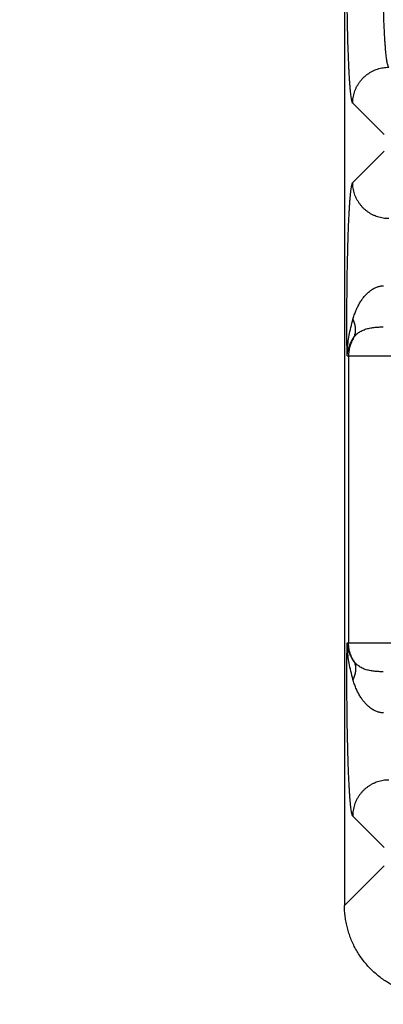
# Model space of a CAD drawing. Header units: inches. Extents: x 0 to 34, y 0 to 22.
# Tile 4 of 83: x 5.4 to 5.8, y 5.5 to 6.6. Entities that reach past the tile are written whole.
import ezdxf

# ---------------------------------------------------------------- set-up
doc = ezdxf.new("R2010")
doc.units = ezdxf.units.IN
doc.header["$LTSCALE"] = 1.87
doc.header["$MEASUREMENT"] = 0
doc.layers.get('0').update_dxf_attribs({"linetype": 'CONTINUOUS'})
doc.layers.add('DIMENSIONS', color=7, linetype='CONTINUOUS')
doc.styles.get("Standard").update_dxf_attribs({"font": 'txt', "width": 0.8})
doc.dimstyles.new('DIMSTYLE_1', dxfattribs={"dimtxt": 0.125, "dimasz": 0.18, "dimexe": 0.18, "dimexo": 0.0625, "dimgap": 0.09, "dimtad": 0, "dimtih": 1, "dimtoh": 1, "dimdec": 3, "dimzin": 4, "dimdsep": 46, "dimtxsty": 'STANDARD', "dimblk": '_FILLED', "dimblk1": '_FILLED', "dimblk2": '_FILLED', "dimcen": 0.09, "dimadec": 0, "dimazin": 0, "dimtp": 0.01, "dimtm": 0.01, "dimtfac": 1, "dimtdec": 3, "dimtofl": 0, "dimtmove": 0, "dimatfit": 3, "dimldrblk": '_FILLED', "dimfxl": 1, "dimtolj": 1, "dimtzin": 4, "dimarcsym": 0})

# ---------------------------------------------------------------- blocks, each defined once
blk = doc.blocks.new('_FILLED')
at = {"color": 0, "linetype": 'BYBLOCK'}
blk.add_solid([(0, 0), (-1, 0.1736), (-1, -0.1736)], dxfattribs=at)
blk = doc.blocks.new('*D0')
at = {"layer": 'DIMENSIONS', "color": 2, "linetype": 'CONTINUOUS'}
for p, q in [((7.5097, 7.0144), (7.5097, 4.6062)), ((5.7752, 5.4345), (5.7752, 4.6062)), ((5.7752, 4.7312), (5.4152, 4.7312)), ((7.5097, 4.7312), (7.8697, 4.7312))]:
    blk.add_line(p, q, dxfattribs=at)
at = {"layer": 'DIMENSIONS', "color": 2, "linetype": 'CONTINUOUS', "xscale": 0.18, "yscale": 0.18, "zscale": 0.18}
blk.add_blockref('_FILLED', (5.7752, 4.7312), dxfattribs=at)
at = {"layer": 'DIMENSIONS', "color": 2, "linetype": 'CONTINUOUS', "xscale": 0.18, "yscale": 0.18, "zscale": 0.18, "rotation": 180}
blk.add_blockref('_FILLED', (7.5097, 4.7312), dxfattribs=at)
at = {"layer": 'DIMENSIONS', "color": 2, "linetype": 'CONTINUOUS', "width": 0.8}
for s, p in [('[', (6.6112, 4.6687)), (']', (7.2112, 4.6687)), ('1.735', (5.9862, 4.6687)), ('44.06', (6.7112, 4.6687))]:
    blk.add_text(s, height=0.125, dxfattribs=at).set_placement(p)

msp = doc.modelspace()

# ---------------------------------------------------------------- linework, layer by layer
at = {"color": 7, "linetype": 'CONTINUOUS'}
for p, q in [((5.7752, 8.8638), (5.7752, 5.5811)), ((5.819, 6.4354), (5.7843, 6.4702)), ((5.819, 6.417), (5.7843, 6.3823)), ((5.7781, 6.1901), (5.9732, 6.1901)), ((5.7797, 6.1901), (5.7797, 5.8723)), ((5.7781, 5.8723), (5.9732, 5.8723)), ((5.7843, 5.6802), (5.819, 5.6454)), ((5.819, 5.625), (5.7752, 5.5811))]:
    msp.add_line(p, q, dxfattribs=at)
for points, knots in [([(5.7843, 6.4702), (5.7841, 6.4703), (5.7838, 6.4709), (5.7835, 6.472), (5.7831, 6.4737), (5.7828, 6.4757), (5.7824, 6.4783), (5.7821, 6.4813), (5.7817, 6.4848), (5.7814, 6.4887), (5.781, 6.4931), (5.7807, 6.4979), (5.7804, 6.503), (5.7801, 6.5086), (5.7799, 6.5145), (5.7796, 6.5208), (5.7794, 6.5274), (5.7791, 6.5343), (5.7789, 6.5415), (5.7787, 6.549), (5.7785, 6.5567), (5.7784, 6.5646), (5.7783, 6.5727), (5.7781, 6.5809), (5.778, 6.5893), (5.778, 6.5978), (5.7779, 6.6064), (5.7779, 6.615), (5.7779, 6.6237), (5.7779, 6.6324), (5.7779, 6.641), (5.778, 6.6496), (5.778, 6.6581), (5.7781, 6.6665), (5.7783, 6.6748), (5.7784, 6.6829), (5.7785, 6.6908), (5.7787, 6.6985), (5.7789, 6.7059), (5.7791, 6.7131), (5.7794, 6.72), (5.7796, 6.7266), (5.7799, 6.7329), (5.7801, 6.7388), (5.7804, 6.7444), (5.7807, 6.7496), (5.781, 6.7543), (5.7814, 6.7587), (5.7817, 6.7626), (5.7821, 6.7661), (5.7824, 6.7691), (5.7828, 6.7717), (5.7831, 6.7738), (5.7835, 6.7754), (5.7838, 6.7765), (5.7841, 6.7771), (5.7843, 6.7773)], [0, 0, 0, 0, 0.002367, 0.006185, 0.011529, 0.018408, 0.026805, 0.036699, 0.048063, 0.060868, 0.075071, 0.090625, 0.107481, 0.125585, 0.144878, 0.1653, 0.186787, 0.209267, 0.232668, 0.25692, 0.281944, 0.307657, 0.333982, 0.360835, 0.388129, 0.415777, 0.443694, 0.471789, 0.499974, 0.528159, 0.556254, 0.584171, 0.61182, 0.639115, 0.665968, 0.692294, 0.71801, 0.743036, 0.76729, 0.790694, 0.813178, 0.834667, 0.855092, 0.874388, 0.892495, 0.909353, 0.924909, 0.939115, 0.951922, 0.963289, 0.973185, 0.981584, 0.988465, 0.993811, 0.997632, 1, 1, 1, 1]), ([(5.8243, 6.5101), (5.8241, 6.5103), (5.8238, 6.5107), (5.8234, 6.5117), (5.823, 6.5131), (5.8226, 6.5148), (5.8222, 6.517), (5.8218, 6.5196), (5.8215, 6.5226), (5.8211, 6.5259), (5.8208, 6.5296), (5.8205, 6.5337), (5.8201, 6.538), (5.8198, 6.5428), (5.8196, 6.5478), (5.8193, 6.5531), (5.819, 6.5586), (5.8188, 6.5644), (5.8186, 6.5704), (5.8184, 6.5767), (5.8183, 6.5831), (5.8181, 6.5896), (5.818, 6.5963), (5.818, 6.603), (5.8179, 6.6099), (5.8179, 6.6168), (5.8178, 6.6237), (5.8179, 6.6306), (5.8179, 6.6375), (5.818, 6.6444), (5.818, 6.6512), (5.8181, 6.6578), (5.8183, 6.6644), (5.8184, 6.6708), (5.8186, 6.677), (5.8188, 6.683), (5.819, 6.6888), (5.8193, 6.6944), (5.8196, 6.6997), (5.8198, 6.7047), (5.8201, 6.7094), (5.8205, 6.7138), (5.8208, 6.7178), (5.8211, 6.7215), (5.8215, 6.7249), (5.8218, 6.7278), (5.8222, 6.7304), (5.8226, 6.7326), (5.823, 6.7344), (5.8234, 6.7357), (5.8238, 6.7367), (5.8241, 6.7372), (5.8243, 6.7373)], [0, 0, 0, 0, 0.002884, 0.007364, 0.013567, 0.02152, 0.031217, 0.042634, 0.055734, 0.070474, 0.086801, 0.104656, 0.123975, 0.144685, 0.16671, 0.189969, 0.214376, 0.239839, 0.266265, 0.293556, 0.32161, 0.350323, 0.37959, 0.409301, 0.439347, 0.469617, 0.5, 0.530382, 0.560652, 0.590699, 0.62041, 0.649677, 0.67839, 0.706444, 0.733735, 0.760161, 0.785624, 0.810031, 0.83329, 0.855315, 0.876025, 0.895343, 0.913199, 0.929526, 0.944266, 0.957366, 0.968783, 0.97848, 0.986433, 0.992636, 0.997116, 1, 1, 1, 1]), ([(5.7843, 6.4702), (5.7843, 6.4712), (5.7844, 6.4733), (5.7848, 6.4764), (5.7854, 6.4795), (5.7862, 6.4825), (5.7873, 6.4855), (5.7886, 6.4883), (5.7902, 6.491), (5.7919, 6.4937), (5.7939, 6.4961), (5.796, 6.4984), (5.7983, 6.5006), (5.8008, 6.5025), (5.8034, 6.5042), (5.8061, 6.5058), (5.809, 6.5071), (5.8119, 6.5082), (5.8149, 6.509), (5.818, 6.5097), (5.8211, 6.51), (5.8232, 6.5101), (5.8243, 6.5101)], [0, 0, 0, 0, 0.049974, 0.099954, 0.149942, 0.199937, 0.249938, 0.299943, 0.349954, 0.399967, 0.449983, 0.5, 0.550017, 0.600033, 0.650047, 0.700057, 0.750063, 0.800063, 0.850058, 0.900046, 0.950027, 1, 1, 1, 1]), ([(5.7781, 6.1901), (5.7781, 6.1929), (5.778, 6.1984), (5.7779, 6.2067), (5.7779, 6.2152), (5.7779, 6.2237), (5.7779, 6.2322), (5.7779, 6.2408), (5.7779, 6.2493), (5.778, 6.2578), (5.7781, 6.2661), (5.7782, 6.2744), (5.7783, 6.2825), (5.7784, 6.2904), (5.7786, 6.2981), (5.7788, 6.3056), (5.779, 6.3129), (5.7792, 6.32), (5.7794, 6.3267), (5.7797, 6.3331), (5.7799, 6.3393), (5.7802, 6.345), (5.7805, 6.3504), (5.7808, 6.3554), (5.7811, 6.3601), (5.7814, 6.3643), (5.7818, 6.3681), (5.7821, 6.3715), (5.7824, 6.3744), (5.7828, 6.3769), (5.7832, 6.3789), (5.7835, 6.3805), (5.7839, 6.3815), (5.7841, 6.3821), (5.7843, 6.3823)], [0, 0, 0, 0, 0.042656, 0.086025, 0.129943, 0.174238, 0.21873, 0.263234, 0.307567, 0.351545, 0.395002, 0.437816, 0.479877, 0.52108, 0.561314, 0.600452, 0.638361, 0.674918, 0.710006, 0.743509, 0.775317, 0.805332, 0.833462, 0.859631, 0.883773, 0.905822, 0.925709, 0.943356, 0.958696, 0.971678, 0.982276, 0.990486, 0.996349, 1, 1, 1, 1]), ([(5.8243, 6.3423), (5.8232, 6.3423), (5.8211, 6.3424), (5.818, 6.3428), (5.8149, 6.3434), (5.8119, 6.3442), (5.809, 6.3453), (5.8061, 6.3466), (5.8034, 6.3482), (5.8008, 6.3499), (5.7983, 6.3519), (5.796, 6.354), (5.7939, 6.3563), (5.7919, 6.3588), (5.7902, 6.3614), (5.7886, 6.3641), (5.7873, 6.367), (5.7862, 6.3699), (5.7854, 6.3729), (5.7848, 6.376), (5.7844, 6.3791), (5.7843, 6.3812), (5.7843, 6.3823)], [0, 0, 0, 0, 0.049973, 0.099954, 0.149942, 0.199937, 0.249937, 0.299943, 0.349953, 0.399967, 0.449983, 0.5, 0.550017, 0.600033, 0.650046, 0.700056, 0.750062, 0.800063, 0.850058, 0.900046, 0.950026, 1, 1, 1, 1]), ([(5.7846, 6.2308), (5.785, 6.2324), (5.786, 6.2356), (5.7878, 6.2403), (5.7898, 6.2447), (5.792, 6.2488), (5.7944, 6.2525), (5.7968, 6.2558), (5.7993, 6.2585), (5.8016, 6.2607), (5.8039, 6.2625), (5.806, 6.264), (5.808, 6.2652), (5.8099, 6.2661), (5.8117, 6.2667), (5.8134, 6.2672), (5.815, 6.2676), (5.8166, 6.2678), (5.8177, 6.2679), (5.8183, 6.2679)], [0, 0, 0, 0, 0.09438, 0.188313, 0.28023, 0.368389, 0.451233, 0.527134, 0.595187, 0.655793, 0.709705, 0.7579, 0.801245, 0.840342, 0.875888, 0.908697, 0.939672, 0.969765, 1, 1, 1, 1]), ([(5.7781, 6.1901), (5.7781, 6.1924), (5.7783, 6.1973), (5.7791, 6.2049), (5.7804, 6.2132), (5.7822, 6.2219), (5.7837, 6.2278), (5.7846, 6.2308)], [0, 0, 0, 0, 0.167533, 0.353691, 0.556199, 0.772567, 1, 1, 1, 1]), ([(5.7853, 6.2103), (5.7857, 6.2109), (5.7862, 6.212), (5.7868, 6.2138), (5.7873, 6.2157), (5.7875, 6.2177), (5.7875, 6.2198), (5.7873, 6.2219), (5.7869, 6.2241), (5.7863, 6.2263), (5.7856, 6.2286), (5.7849, 6.2301), (5.7846, 6.2308)], [0, 0, 0, 0, 0.08881, 0.178792, 0.270598, 0.364805, 0.461892, 0.562234, 0.666098, 0.773651, 0.884958, 1, 1, 1, 1]), ([(5.7853, 6.2103), (5.7858, 6.2109), (5.7866, 6.2121), (5.7881, 6.2138), (5.7898, 6.2153), (5.7917, 6.2166), (5.7937, 6.2178), (5.7959, 6.2188), (5.7982, 6.2197), (5.8006, 6.2204), (5.803, 6.221), (5.8055, 6.2214), (5.808, 6.2218), (5.8106, 6.2221), (5.8131, 6.2222), (5.8157, 6.2223), (5.8174, 6.2224), (5.8182, 6.2224)], [0, 0, 0, 0, 0.060115, 0.121038, 0.182954, 0.246042, 0.310436, 0.376195, 0.443264, 0.511474, 0.580557, 0.650216, 0.720149, 0.790165, 0.860194, 0.930175, 1, 1, 1, 1]), ([(5.7781, 6.1901), (5.7782, 6.1915), (5.7785, 6.1943), (5.7795, 6.1984), (5.781, 6.2025), (5.7829, 6.2065), (5.7845, 6.2091), (5.7853, 6.2103)], [0, 0, 0, 0, 0.189273, 0.385002, 0.585969, 0.791254, 1, 1, 1, 1]), ([(5.7853, 6.2103), (5.7849, 6.2095), (5.784, 6.208), (5.7829, 6.2056), (5.7819, 6.2031), (5.7811, 6.2006), (5.7804, 6.198), (5.78, 6.1954), (5.7797, 6.1928), (5.7797, 6.191), (5.7797, 6.1901)], [0, 0, 0, 0, 0.125807, 0.251071, 0.375944, 0.500663, 0.62547, 0.750324, 0.875166, 1, 1, 1, 1]), ([(5.7843, 5.6802), (5.7841, 5.6803), (5.7839, 5.6809), (5.7835, 5.682), (5.7832, 5.6835), (5.7828, 5.6855), (5.7824, 5.688), (5.7821, 5.6909), (5.7818, 5.6943), (5.7814, 5.6981), (5.7811, 5.7023), (5.7808, 5.707), (5.7805, 5.712), (5.7802, 5.7174), (5.7799, 5.7232), (5.7797, 5.7293), (5.7794, 5.7357), (5.7792, 5.7425), (5.779, 5.7495), (5.7788, 5.7568), (5.7786, 5.7643), (5.7784, 5.772), (5.7783, 5.78), (5.7782, 5.7881), (5.7781, 5.7963), (5.778, 5.8046), (5.7779, 5.8131), (5.7779, 5.8216), (5.7779, 5.8302), (5.7779, 5.8387), (5.7779, 5.8473), (5.7779, 5.8557), (5.778, 5.864), (5.7781, 5.8696), (5.7781, 5.8723)], [0, 0, 0, 0, 0.003651, 0.009514, 0.017724, 0.028322, 0.041304, 0.056643, 0.074291, 0.094178, 0.116227, 0.140369, 0.166537, 0.194668, 0.224683, 0.25649, 0.289994, 0.325082, 0.361639, 0.399547, 0.438686, 0.47892, 0.520123, 0.562184, 0.604998, 0.648455, 0.692433, 0.736766, 0.78127, 0.825762, 0.870057, 0.913975, 0.957344, 1, 1, 1, 1]), ([(5.7846, 5.8316), (5.7837, 5.8346), (5.7822, 5.8405), (5.7804, 5.8493), (5.7791, 5.8575), (5.7784, 5.8651), (5.7781, 5.87), (5.7781, 5.8723)], [0, 0, 0, 0, 0.226163, 0.443838, 0.646139, 0.831304, 1, 1, 1, 1]), ([(5.7853, 5.8521), (5.7845, 5.8534), (5.7829, 5.8559), (5.781, 5.8599), (5.7795, 5.864), (5.7785, 5.8682), (5.7782, 5.8709), (5.7781, 5.8723)], [0, 0, 0, 0, 0.208752, 0.414036, 0.615003, 0.810729, 1, 1, 1, 1]), ([(5.7853, 5.8521), (5.7849, 5.8529), (5.784, 5.8544), (5.7829, 5.8568), (5.7819, 5.8593), (5.7811, 5.8618), (5.7804, 5.8644), (5.78, 5.867), (5.7797, 5.8696), (5.7797, 5.8714), (5.7797, 5.8723)], [0, 0, 0, 0, 0.125807, 0.251071, 0.375944, 0.500663, 0.62547, 0.750324, 0.875166, 1, 1, 1, 1]), ([(5.7853, 5.8521), (5.7857, 5.8516), (5.7862, 5.8504), (5.7868, 5.8486), (5.7873, 5.8467), (5.7875, 5.8447), (5.7875, 5.8426), (5.7873, 5.8405), (5.7869, 5.8383), (5.7863, 5.8361), (5.7856, 5.8338), (5.7849, 5.8324), (5.7846, 5.8316)], [0, 0, 0, 0, 0.08881, 0.178792, 0.270599, 0.364806, 0.461893, 0.562234, 0.666099, 0.773651, 0.884959, 1, 1, 1, 1]), ([(5.8182, 5.8401), (5.8174, 5.8401), (5.8157, 5.8401), (5.8131, 5.8402), (5.8105, 5.8404), (5.808, 5.8406), (5.8055, 5.841), (5.803, 5.8415), (5.8005, 5.842), (5.7982, 5.8427), (5.7959, 5.8436), (5.7937, 5.8446), (5.7917, 5.8458), (5.7898, 5.8472), (5.7881, 5.8487), (5.7866, 5.8503), (5.7858, 5.8515), (5.7853, 5.8521)], [0, 0, 0, 0, 0.069949, 0.140027, 0.210125, 0.280182, 0.350114, 0.419739, 0.488775, 0.556942, 0.623976, 0.689707, 0.754072, 0.817127, 0.879013, 0.93991, 1, 1, 1, 1]), ([(5.8183, 5.7945), (5.8177, 5.7945), (5.8166, 5.7946), (5.815, 5.7948), (5.8134, 5.7952), (5.8117, 5.7957), (5.8099, 5.7964), (5.808, 5.7973), (5.806, 5.7984), (5.8039, 5.7999), (5.8016, 5.8017), (5.7993, 5.804), (5.7968, 5.8067), (5.7944, 5.8099), (5.792, 5.8136), (5.7898, 5.8177), (5.7878, 5.8221), (5.786, 5.8268), (5.785, 5.83), (5.7846, 5.8316)], [0, 0, 0, 0, 0.030171, 0.06031, 0.091399, 0.124352, 0.160033, 0.199216, 0.242563, 0.290667, 0.344442, 0.4049, 0.472836, 0.548687, 0.631556, 0.719731, 0.811665, 0.905611, 1, 1, 1, 1]), ([(5.8243, 5.7201), (5.8232, 5.7201), (5.8211, 5.72), (5.818, 5.7197), (5.8149, 5.719), (5.8119, 5.7182), (5.809, 5.7171), (5.8061, 5.7158), (5.8034, 5.7142), (5.8008, 5.7125), (5.7983, 5.7106), (5.796, 5.7084), (5.7939, 5.7061), (5.7919, 5.7037), (5.7902, 5.701), (5.7886, 5.6983), (5.7873, 5.6955), (5.7862, 5.6925), (5.7854, 5.6895), (5.7848, 5.6864), (5.7844, 5.6833), (5.7843, 5.6812), (5.7843, 5.6802)], [0, 0, 0, 0, 0.049973, 0.099954, 0.149942, 0.199937, 0.249937, 0.299943, 0.349953, 0.399967, 0.449983, 0.5, 0.550017, 0.600033, 0.650046, 0.700056, 0.750062, 0.800063, 0.850058, 0.900046, 0.950026, 1, 1, 1, 1]), ([(5.8751, 5.4812), (5.873, 5.4812), (5.8688, 5.4813), (5.8625, 5.4819), (5.8563, 5.4829), (5.8502, 5.4843), (5.8442, 5.486), (5.8383, 5.4882), (5.8325, 5.4907), (5.8269, 5.4935), (5.8215, 5.4967), (5.8163, 5.5002), (5.8114, 5.5041), (5.8066, 5.5082), (5.8022, 5.5127), (5.7981, 5.5174), (5.7942, 5.5223), (5.7907, 5.5275), (5.7875, 5.5329), (5.7846, 5.5385), (5.7821, 5.5443), (5.78, 5.5502), (5.7783, 5.5562), (5.7769, 5.5624), (5.7759, 5.5686), (5.7753, 5.5748), (5.7752, 5.579), (5.7752, 5.5811)], [0, 0, 0, 0, 0.040022, 0.080095, 0.120141, 0.160106, 0.200125, 0.240164, 0.280144, 0.32009, 0.3601, 0.4001, 0.440025, 0.479995, 0.520005, 0.559975, 0.5999, 0.6399, 0.67991, 0.719856, 0.759836, 0.799875, 0.839894, 0.879859, 0.919905, 0.959978, 1, 1, 1, 1])]:
    msp.add_open_spline(points, degree=3, knots=knots, dxfattribs=at)

# ---------------------------------------------------------------- dimensions: what is measured, and where the dimension line sits
at = {"layer": 'DIMENSIONS', "color": 2, "linetype": 'CONTINUOUS'}
dim = msp.add_linear_dim(base=(7.5096850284, 4.7312035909), p1=(5.7751850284, 5.4344630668), p2=(7.5096850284, 7.0143612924), dimstyle='DIMSTYLE_1', dxfattribs=at)
dim.commit()
dim.dimension.update_dxf_attribs({"geometry": '*D0', "text_midpoint": (6.6487048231, 4.7312035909), "dimtype": 160})

doc.saveas('drawing.dxf')
